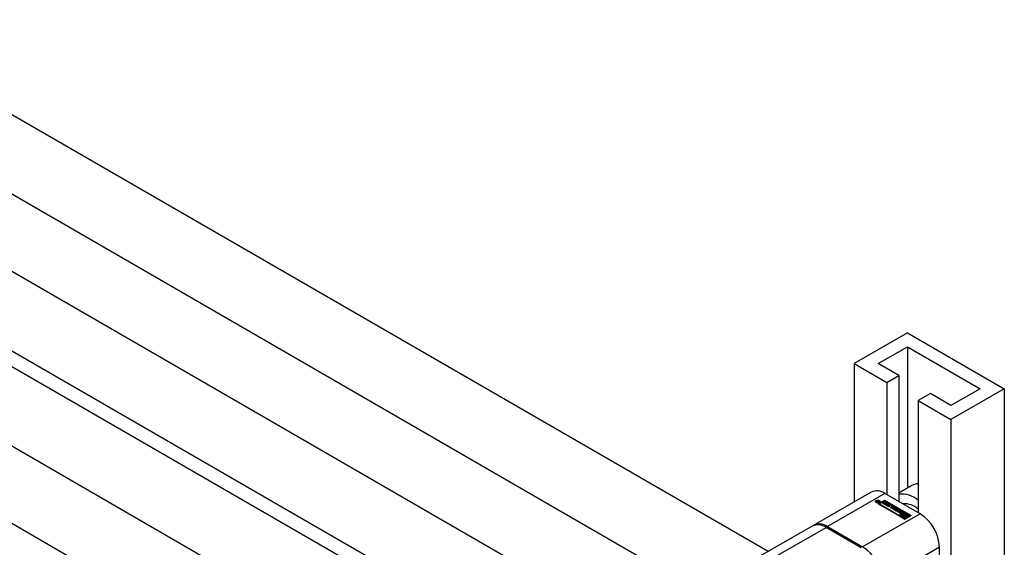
# Paper-space layout 'Sheet1' of a CAD drawing. Header units: millimetres. Extents: x -80341 to 21249, y 0 to 26255.
# Tile 106 of 154: x 14829 to 15116, y 9261 to 9414. Entities that reach past the tile are written whole.
import ezdxf

# ---------------------------------------------------------------- set-up
doc = ezdxf.new("R2010")
doc.units = ezdxf.units.MM
doc.linetypes.add('SLD-Sólida', pattern=[0])

psp = doc.layouts.new('Sheet1')

# ---------------------------------------------------------------- linework, layer by layer
at = {"color": 7, "linetype": 'SLD-Sólida', "lineweight": 25, "ltscale": 25}
for p, q in [((15047.4, 9259.32), (13992.57, 9868.26)), ((13982.57, 9850.94), (15027.4, 9247.77)), ((15007.8, 9236.46), (13952.97, 9845.4)), ((13942.97, 9828.08), (14996.79, 9219.73)), ((14996.79, 9215.05), (13992.57, 9794.77)), ((13982.57, 9777.45), (14996.79, 9191.96)), ((15007.8, 9162.97), (13952.97, 9771.91)), ((15088.01, 9323.13), (15072.45, 9314.15)), ((15088.01, 9323.13), (15116.29, 9306.8)), ((15079.52, 9314.15), (15088.01, 9319.05)), ((15088.01, 9319.05), (15109.22, 9306.8)), ((15088.01, 9319.05), (15088.01, 9277.79)), ((15072.45, 9314.15), (15081.99, 9308.64)), ((15072.45, 9314.15), (15072.45, 9273.78)), ((15085.53, 9310.68), (15079.52, 9314.15)), ((15081.99, 9308.64), (15085.53, 9310.68)), ((15081.99, 9308.64), (15081.99, 9275.98)), ((15085.53, 9310.68), (15085.53, 9273.93)), ((15116.29, 9306.8), (15100.73, 9297.82)), ((15109.22, 9306.8), (15100.73, 9301.9)), ((15116.29, 9306.8), (15116.29, 9219.55)), ((15094.72, 9305.37), (15091.19, 9303.33)), ((15091.19, 9303.33), (15100.73, 9297.82)), ((15091.19, 9303.33), (15091.19, 9270.67)), ((15100.73, 9301.9), (15094.72, 9305.37)), ((15100.73, 9297.82), (15100.73, 9228.53)), ((15089.36, 9278.57), (15085.53, 9276.36)), ((15077.46, 9276.68), (15060.71, 9267)), ((15081.46, 9276.28), (15064.71, 9266.61)), ((15078.82, 9273.92), (15078.82, 9273.76)), ((15079.06, 9273.82), (15079.06, 9273.98)), ((15079.16, 9273.92), (15079.16, 9274.02)), ((15079.75, 9273.98), (15079.24, 9273.69)), ((15079.33, 9274), (15079.4, 9274.19)), ((15079.33, 9273.92), (15079.33, 9274)), ((15079.36, 9273.91), (15079.4, 9274.02)), ((15079.4, 9274.19), (15079.51, 9274.12)), ((15079.4, 9274.02), (15079.4, 9274.19)), ((15079.4, 9274.02), (15079.45, 9273.99)), ((15079.51, 9274.12), (15079.41, 9273.91)), ((15079.41, 9273.91), (15079.65, 9274.04)), ((15079.5, 9273.23), (15081.36, 9274.3)), ((15081.36, 9274.14), (15079.64, 9273.15)), ((15079.65, 9274.04), (15079.75, 9273.98)), ((15079.65, 9273.93), (15079.65, 9274.04)), ((15081.36, 9274.1), (15079.85, 9273.23)), ((15079.85, 9273.76), (15079.85, 9273.92)), ((15081.36, 9274.3), (15089.14, 9269.81)), ((15081.36, 9274.14), (15081.36, 9274.3)), ((15089, 9269.73), (15081.36, 9274.14)), ((15086.98, 9270.85), (15081.36, 9274.1)), ((15091.72, 9270.36), (15081.46, 9276.28)), ((15078.82, 9273.76), (15078.85, 9273.66)), ((15078.99, 9273.89), (15078.99, 9273.9)), ((15079.24, 9273.69), (15079.07, 9273.79)), ((15079.12, 9273.88), (15079.12, 9273.76)), ((15079.13, 9273.76), (15079.13, 9273.87)), ((15079.16, 9273.83), (15079.17, 9273.83)), ((15079.16, 9273.74), (15079.16, 9273.83)), ((15079.17, 9273.83), (15079.19, 9273.82)), ((15079.17, 9273.73), (15079.17, 9273.83)), ((15079.19, 9273.82), (15079.22, 9273.8)), ((15079.19, 9273.72), (15079.19, 9273.82)), ((15079.22, 9273.8), (15079.39, 9273.89)), ((15079.22, 9273.7), (15079.22, 9273.8)), ((15079.39, 9273.89), (15079.37, 9273.91)), ((15079.39, 9273.78), (15079.39, 9273.89)), ((15079.41, 9273.79), (15079.41, 9273.91)), ((15087.28, 9268.74), (15079.5, 9273.23)), ((15079.82, 9273.66), (15079.85, 9273.76)), ((15079.85, 9273.23), (15085.48, 9269.98)), ((15079.85, 9273.23), (15079.85, 9273.07)), ((15079.85, 9273.07), (15085.48, 9269.82)), ((15080.64, 9273.55), (15080.82, 9273.66)), ((15081.44, 9273.09), (15080.64, 9273.55)), ((15080.79, 9273.47), (15080.82, 9273.49)), ((15080.82, 9273.66), (15081.39, 9273.33)), ((15080.82, 9273.49), (15080.82, 9273.66)), ((15080.82, 9273.49), (15081.39, 9273.17)), ((15080.98, 9273.71), (15081.15, 9273.82)), ((15081.51, 9273.4), (15080.98, 9273.71)), ((15081.12, 9273.63), (15081.15, 9273.65)), ((15081.15, 9273.82), (15081.69, 9273.51)), ((15081.15, 9273.65), (15081.15, 9273.82)), ((15081.15, 9273.65), (15081.69, 9273.34)), ((15081.39, 9273.33), (15081.51, 9273.4)), ((15081.39, 9273.17), (15081.39, 9273.33)), ((15081.39, 9273.17), (15081.51, 9273.24)), ((15082.18, 9273.51), (15081.44, 9273.09)), ((15081.51, 9273.24), (15081.51, 9273.4)), ((15081.51, 9273.05), (15081.69, 9273.15)), ((15082.31, 9272.59), (15081.51, 9273.05)), ((15081.66, 9272.97), (15081.69, 9272.99)), ((15081.69, 9273.51), (15081.94, 9273.65)), ((15081.69, 9273.34), (15081.69, 9273.51)), ((15081.69, 9273.34), (15081.94, 9273.49)), ((15081.69, 9273.15), (15082.26, 9272.83)), ((15081.69, 9272.99), (15081.69, 9273.15)), ((15081.69, 9272.99), (15082.26, 9272.67)), ((15081.85, 9273.21), (15082.02, 9273.31)), ((15082.38, 9272.9), (15081.85, 9273.21)), ((15081.94, 9273.65), (15082.18, 9273.51)), ((15081.94, 9273.49), (15081.94, 9273.65)), ((15081.94, 9273.49), (15082.03, 9273.43)), ((15081.99, 9273.13), (15082.02, 9273.15)), ((15082.02, 9273.31), (15082.56, 9273)), ((15082.02, 9273.15), (15082.02, 9273.31)), ((15082.02, 9273.15), (15082.56, 9272.84)), ((15082.26, 9272.83), (15082.38, 9272.9)), ((15082.26, 9272.67), (15082.26, 9272.83)), ((15082.26, 9272.67), (15082.38, 9272.74)), ((15083.05, 9273.01), (15082.31, 9272.59)), ((15082.38, 9272.74), (15082.38, 9272.9)), ((15082.4, 9272.54), (15082.93, 9272.85)), ((15082.64, 9272.4), (15082.4, 9272.54)), ((15082.54, 9272.46), (15082.93, 9272.68)), ((15082.56, 9273), (15082.81, 9273.15)), ((15082.56, 9272.84), (15082.56, 9273)), ((15082.56, 9272.84), (15082.81, 9272.98)), ((15083.14, 9272.69), (15082.64, 9272.4)), ((15082.81, 9273.15), (15083.05, 9273.01)), ((15082.81, 9272.98), (15082.81, 9273.15)), ((15082.81, 9272.98), (15082.9, 9272.93)), ((15082.93, 9272.68), (15082.93, 9272.85)), ((15083.12, 9272.12), (15083.62, 9272.41)), ((15083.36, 9271.99), (15083.12, 9272.12)), ((15083.26, 9272.04), (15083.62, 9272.25)), ((15083.62, 9272.5), (15083.28, 9272.69)), ((15083.89, 9272.29), (15083.36, 9271.99)), ((15083.38, 9272.85), (15083.89, 9272.55)), ((15083.38, 9272.68), (15083.38, 9272.85)), ((15083.38, 9272.68), (15083.89, 9272.39)), ((15083.62, 9272.25), (15083.62, 9272.41)), ((15083.65, 9272.29), (15083.65, 9272.46)), ((15083.73, 9271.77), (15084.08, 9272.42)), ((15084.08, 9271.57), (15083.73, 9271.77)), ((15083.8, 9271.73), (15084.08, 9272.25)), ((15083.89, 9272.39), (15083.89, 9272.55)), ((15084.2, 9272.02), (15084.07, 9271.76)), ((15084.07, 9271.76), (15084.51, 9271.84)), ((15084.07, 9271.6), (15084.07, 9271.76)), ((15084.07, 9271.6), (15084.51, 9271.67)), ((15084.08, 9272.42), (15084.33, 9272.27)), ((15084.08, 9272.25), (15084.08, 9272.42)), ((15084.08, 9272.25), (15084.28, 9272.14)), ((15085.2, 9271.77), (15084.08, 9271.57)), ((15084.51, 9271.84), (15084.2, 9272.02)), ((15084.24, 9271.48), (15084.42, 9271.58)), ((15085.13, 9270.96), (15084.24, 9271.48)), ((15084.33, 9272.27), (15084.28, 9272.16)), ((15084.28, 9272.16), (15084.76, 9271.88)), ((15084.28, 9272), (15084.28, 9272.16)), ((15084.28, 9272), (15084.76, 9271.72)), ((15084.38, 9271.39), (15084.42, 9271.42)), ((15084.42, 9271.58), (15084.75, 9271.39)), ((15084.42, 9271.42), (15084.42, 9271.58)), ((15084.42, 9271.42), (15084.75, 9271.23)), ((15084.51, 9271.67), (15084.51, 9271.84)), ((15084.75, 9271.39), (15085.3, 9271.71)), ((15084.75, 9271.23), (15085.3, 9271.55)), ((15084.75, 9271.23), (15084.75, 9271.39)), ((15084.76, 9271.88), (15084.95, 9271.91)), ((15084.76, 9271.72), (15084.76, 9271.88)), ((15084.76, 9271.72), (15084.95, 9271.75)), ((15084.95, 9271.91), (15085.2, 9271.77)), ((15084.95, 9271.75), (15084.95, 9271.91)), ((15084.95, 9271.75), (15084.98, 9271.73)), ((15085.54, 9271.57), (15084.98, 9271.25)), ((15084.98, 9271.25), (15085.31, 9271.07)), ((15084.98, 9271.09), (15084.98, 9271.25)), ((15084.98, 9271.09), (15085.17, 9270.99)), ((15085.31, 9271.07), (15085.13, 9270.96)), ((15085.3, 9271.71), (15085.54, 9271.57)), ((15085.3, 9271.55), (15085.3, 9271.71)), ((15085.3, 9271.55), (15085.4, 9271.49)), ((15085.42, 9271.07), (15085.6, 9270.97)), ((15085.42, 9270.91), (15085.42, 9271.07)), ((15085.86, 9271.11), (15085.86, 9270.95)), ((15085.86, 9270.95), (15085.86, 9271.11)), ((15085.87, 9270.92), (15085.87, 9271.09)), ((15085.91, 9271.06), (15086.3, 9270.81)), ((15085.91, 9270.89), (15085.91, 9271.06)), ((15086.38, 9270.9), (15086.01, 9271.11)), ((15086.16, 9271.24), (15086.6, 9270.99)), ((15086.16, 9271.08), (15086.16, 9271.24)), ((15086.16, 9271.08), (15086.6, 9270.82)), ((15091.72, 9270.36), (15074.96, 9260.69)), ((15085.85, 9270.55), (15085.41, 9270.8)), ((15085.59, 9270.81), (15085.42, 9270.91)), ((15085.48, 9269.98), (15086.98, 9270.85)), ((15085.48, 9269.82), (15086.98, 9270.69)), ((15085.48, 9269.82), (15085.48, 9269.98)), ((15085.59, 9270.95), (15085.59, 9270.78)), ((15085.59, 9270.77), (15085.59, 9270.93)), ((15085.61, 9270.75), (15085.61, 9270.91)), ((15085.64, 9270.89), (15086.01, 9270.68)), ((15085.64, 9270.73), (15085.64, 9270.89)), ((15085.64, 9270.73), (15086.01, 9270.51)), ((15085.83, 9269.98), (15085.65, 9269.88)), ((15085.65, 9269.72), (15085.65, 9269.88)), ((15085.65, 9269.88), (15087.28, 9268.94)), ((15085.65, 9269.72), (15087.28, 9268.78)), ((15086.1, 9270.73), (15085.7, 9270.98)), ((15087.28, 9269.14), (15085.83, 9269.98)), ((15085.86, 9270.95), (15085.86, 9270.95)), ((15085.91, 9270.89), (15086.3, 9270.65)), ((15086.01, 9270.51), (15086.01, 9270.68)), ((15086.05, 9270.5), (15086.05, 9270.66)), ((15086.09, 9270.49), (15086.09, 9270.65)), ((15086.13, 9270.5), (15086.13, 9270.66)), ((15086.32, 9270.27), (15086.14, 9270.16)), ((15086.14, 9270.16), (15086.56, 9269.92)), ((15086.14, 9270), (15086.14, 9270.16)), ((15086.14, 9270), (15086.54, 9269.77)), ((15086.15, 9270.52), (15086.15, 9270.68)), ((15086.15, 9270.51), (15086.15, 9270.68)), ((15086.3, 9270.65), (15086.3, 9270.81)), ((15086.37, 9270.6), (15086.3, 9270.65)), ((15086.84, 9269.96), (15086.32, 9270.27)), ((15086.41, 9270.82), (15086.41, 9270.82)), ((15086.59, 9270.72), (15086.41, 9270.82)), ((15086.41, 9270.82), (15086.41, 9270.82)), ((15086.42, 9270.81), (15086.42, 9270.83)), ((15086.43, 9270.81), (15086.43, 9270.84)), ((15087.16, 9270.75), (15086.49, 9270.37)), ((15086.49, 9270.37), (15087.02, 9270.06)), ((15086.49, 9270.2), (15086.49, 9270.37)), ((15086.49, 9270.2), (15087.02, 9269.9)), ((15086.54, 9269.85), (15086.54, 9269.68)), ((15086.6, 9270.82), (15086.6, 9270.99)), ((15086.82, 9269.76), (15086.84, 9269.8)), ((15086.84, 9270.37), (15087.16, 9270.55)), ((15087.08, 9270.23), (15086.84, 9270.37)), ((15086.84, 9269.8), (15086.84, 9269.96)), ((15086.98, 9270.85), (15086.98, 9270.69)), ((15086.99, 9270.28), (15087.16, 9270.38)), ((15087.02, 9269.9), (15087.02, 9270.06)), ((15088.79, 9269.81), (15087.16, 9270.75)), ((15087.16, 9270.55), (15088.61, 9269.71)), ((15087.16, 9270.38), (15087.16, 9270.55)), ((15087.16, 9270.38), (15087.46, 9270.21)), ((15089.14, 9269.81), (15087.28, 9268.74)), ((15087.28, 9268.94), (15087.95, 9269.33)), ((15087.6, 9269.33), (15087.28, 9269.14)), ((15087.28, 9268.78), (15087.95, 9269.16)), ((15087.28, 9268.78), (15087.28, 9268.94)), ((15087.36, 9269.46), (15087.6, 9269.33)), ((15087.36, 9269.3), (15087.36, 9269.46)), ((15087.36, 9269.3), (15087.45, 9269.24)), ((15087.95, 9269.33), (15087.42, 9269.63)), ((15087.59, 9269.73), (15088.12, 9269.43)), ((15087.59, 9269.57), (15087.59, 9269.73)), ((15087.59, 9269.57), (15088.12, 9269.26)), ((15087.85, 9269.99), (15088.61, 9269.55)), ((15088.3, 9269.53), (15087.88, 9269.77)), ((15087.89, 9269.76), (15087.89, 9269.85)), ((15087.95, 9269.16), (15087.95, 9269.33)), ((15088.12, 9269.43), (15088.3, 9269.53)), ((15088.12, 9269.26), (15088.12, 9269.43)), ((15088.12, 9269.26), (15088.3, 9269.36)), ((15088.3, 9269.36), (15088.3, 9269.53)), ((15088.61, 9269.71), (15088.79, 9269.81)), ((15088.61, 9269.55), (15088.61, 9269.71)), ((15088.61, 9269.55), (15088.79, 9269.65)), ((15088.79, 9269.65), (15088.79, 9269.81)), ((15060.28, 9266.76), (15045.18, 9258.04)), ((15047.52, 9256.69), (15064.28, 9266.36)), ((15074.53, 9260.44), (15064.28, 9266.36)), ((15064.71, 9266.61), (15074.96, 9260.69)), ((15097.37, 9260.56), (15080.62, 9250.89)), ((15097.37, 9230.47), (15097.37, 9260.56))]:
    psp.add_line(p, q, dxfattribs=at)
at = {"color": 7, "linetype": 'SLD-Sólida', "lineweight": 25, "ltscale": 25, "flags": 128}
for points in [[(15079.8, 9273.65), (15079.59, 9273.57), (15079.34, 9273.54), (15079.08, 9273.57), (15078.87, 9273.65), (15078.72, 9273.78), (15078.67, 9273.92), (15078.72, 9274.07), (15078.87, 9274.19), (15079.08, 9274.27), (15079.34, 9274.3), (15079.59, 9274.27), (15079.8, 9274.19), (15079.95, 9274.07), (15080, 9273.92), (15079.95, 9273.78), (15079.8, 9273.65)], [(15078.69, 9273.84), (15078.72, 9273.9), (15078.85, 9274.02)], [(15079.7, 9273.71), (15079.81, 9273.81), (15079.85, 9273.92), (15079.81, 9274.03), (15079.7, 9274.13), (15079.53, 9274.19), (15079.34, 9274.22), (15079.14, 9274.19), (15078.97, 9274.13), (15078.86, 9274.03), (15078.82, 9273.92), (15078.86, 9273.81), (15078.97, 9273.71), (15079.14, 9273.65), (15079.34, 9273.63), (15079.53, 9273.65), (15079.7, 9273.71)], [(15079.82, 9274.02), (15079.95, 9273.9), (15079.98, 9273.84)], [(15079.06, 9273.82), (15079.05, 9273.81), (15079.04, 9273.81)], [(15083.95, 9272.34), (15083.93, 9272.36), (15083.89, 9272.39)], [(15085.41, 9270.8), (15085.37, 9270.83), (15085.34, 9270.86), (15085.32, 9270.9), (15085.31, 9270.94), (15085.32, 9270.98), (15085.34, 9271.01), (15085.38, 9271.05), (15085.42, 9271.07)], [(15085.7, 9270.98), (15085.63, 9271.04), (15085.61, 9271.11), (15085.64, 9271.18), (15085.71, 9271.24), (15085.81, 9271.28), (15085.94, 9271.29), (15086.06, 9271.28), (15086.16, 9271.24)], [(15085.9, 9271.14), (15085.9, 9271.14), (15085.89, 9271.13), (15085.88, 9271.13), (15085.88, 9271.13), (15085.87, 9271.12), (15085.87, 9271.12), (15085.87, 9271.11), (15085.86, 9271.11)], [(15086.16, 9271.08), (15086.06, 9271.12), (15085.96, 9271.13)], [(15085.42, 9270.91), (15085.38, 9270.88), (15085.35, 9270.85)], [(15086.3, 9270.81), (15086.38, 9270.75), (15086.4, 9270.68), (15086.38, 9270.61), (15086.31, 9270.55), (15086.2, 9270.51), (15086.08, 9270.49), (15085.95, 9270.51), (15085.85, 9270.55)], [(15086.05, 9270.5), (15086.05, 9270.5), (15086.06, 9270.49)], [(15086.15, 9270.51), (15086.15, 9270.52), (15086.15, 9270.52)], [(15086.56, 9269.92), (15086.55, 9269.83), (15086.57, 9269.73), (15086.64, 9269.65), (15086.74, 9269.57), (15086.87, 9269.51), (15087.03, 9269.47), (15087.19, 9269.46), (15087.36, 9269.46)], [(15086.6, 9270.99), (15086.64, 9270.96), (15086.67, 9270.92), (15086.69, 9270.89), (15086.7, 9270.85), (15086.69, 9270.81), (15086.67, 9270.78), (15086.63, 9270.74), (15086.59, 9270.72)], [(15086.66, 9270.77), (15086.64, 9270.79), (15086.6, 9270.82)], [(15087.42, 9269.63), (15087.29, 9269.6), (15087.16, 9269.6), (15087.03, 9269.63), (15086.92, 9269.67), (15086.84, 9269.74), (15086.8, 9269.81), (15086.8, 9269.89), (15086.84, 9269.96)], [(15087.02, 9270.06), (15087.15, 9270.09), (15087.28, 9270.09), (15087.41, 9270.07), (15087.52, 9270.02), (15087.6, 9269.96), (15087.64, 9269.88), (15087.64, 9269.8), (15087.59, 9269.73)], [(15087.88, 9269.77), (15087.89, 9269.86), (15087.87, 9269.96), (15087.8, 9270.05), (15087.7, 9270.12), (15087.57, 9270.18), (15087.41, 9270.22), (15087.25, 9270.24), (15087.08, 9270.23)]]:
    psp.add_lwpolyline(points, dxfattribs=at)
at = {"color": 7, "linetype": 'SLD-Sólida', "lineweight": 25, "ltscale": 625}
for centre, radius, start, end in [((15079.12, 9273.01), 4.02, 54.3824, 114.3071), ((15091.48, 9274.81), 4.31, 93.9201, 119.473), ((15079.1, 9273.88), 0.112, 110.5233, 169.6064), ((15079.2, 9273.74), 0.278, 98.2546, 119.4979), ((15079.23, 9273.81), 0.136, 115.9109, 132.0944), ((15079.21, 9273.68), 0.337, 69.8468, 99.3573), ((15079.24, 9273.79), 0.156, 85.2502, 116.1848), ((15079.21, 9273.65), 0.3, 59.8265, 83.3108), ((15086.26, 9268.48), 7.61, 49.5798, 95.4766), ((15079.07, 9273.89), 0.0841, 177.0337, 225.5479), ((15079.2, 9274.02), 0.263, 223.966, 240.037), ((15079.19, 9273.6), 0.256, 104.9237, 119.9909), ((15079.15, 9273.88), 0.0312, 126.4815, 209.8951), ((15079.23, 9273.94), 0.124, 214.5394, 236.8263), ((15083.15, 9272.41), 0.492, 62.6097, 117.3903), ((15083.15, 9272.25), 0.492, 62.6097, 117.3903), ((15083.21, 9272.55), 0.158, 62.6097, 117.3903), ((15083.6, 9272.46), 0.0448, 290.7834, 69.2166), ((15083.6, 9272.3), 0.0516, 294.3747, 354.3052), ((15083.84, 9272.42), 0.14, 290.7834, 69.2166), ((15085.9, 9270.76), 0.367, 93.4945, 134.1167), ((15085.91, 9271.11), 0.0436, 183.4924, 216.9867), ((15085.97, 9271.16), 0.124, 217.0609, 237.0978), ((15085.91, 9270.98), 0.153, 75.0371, 93.4904), ((15085.9, 9270.93), 0.213, 60.6051, 75.8253), ((15087.15, 9267.21), 6.04, 48.1152, 93.9386), ((15085.61, 9270.94), 0.0258, 116.8434, 158.1777), ((15085.61, 9270.95), 0.026, 161.1565, 213.6065), ((15085.66, 9270.97), 0.0708, 208.7074, 230.4504), ((15085.62, 9270.78), 0.027, 180.6276, 213.09), ((15085.66, 9270.8), 0.0708, 208.7074, 230.4504), ((15085.71, 9271.03), 0.154, 228.7284, 240.3176), ((15085.71, 9270.86), 0.154, 228.7284, 240.3176), ((15085.91, 9270.95), 0.0436, 183.4924, 216.9867), ((15085.97, 9271), 0.124, 217.0609, 237.0978), ((15086.11, 9270.85), 0.202, 240.3702, 252.2392), ((15086.11, 9270.69), 0.202, 240.3702, 252.2392), ((15086.1, 9270.83), 0.176, 251.4344, 266.7333), ((15086.1, 9270.72), 0.067, 264.2447, 297.3759), ((15086.01, 9270.58), 0.178, 50.9152, 58.9481), ((15086.06, 9270.65), 0.093, 33.2278, 50.3744), ((15086.12, 9270.68), 0.0237, 292.9777, 350.1936), ((15086.12, 9270.52), 0.0226, 298.9245, 350.8552), ((15086.11, 9270.68), 0.0335, 354.5634, 33.9086), ((15086.31, 9270.77), 0.15, 46.7738, 60.4337), ((15086.37, 9270.83), 0.0626, 20.075, 47.5276), ((15086.4, 9270.85), 0.0274, 300.0813, 329.7112), ((15086.4, 9270.84), 0.0235, 334.9863, 18.5125), ((15086.8, 9269.69), 0.252, 180.8413, 214.9702), ((15087.22, 9270.43), 1.14, 257.6286, 276.8556), ((15087.22, 9269.4), 0.539, 42.4912, 112.1989), ((15085.09, 9260.01), 12.29, 2.6055, 57.3945), ((15061.94, 9263.09), 4.02, 54.3824, 114.3071), ((15062.4, 9263.51), 3.86, 53.3054, 119.5156), ((15068.33, 9250.33), 12.29, 2.6055, 57.3945)]:
    psp.add_arc(centre, radius, start, end, dxfattribs=at)

doc.saveas('drawing.dxf')
